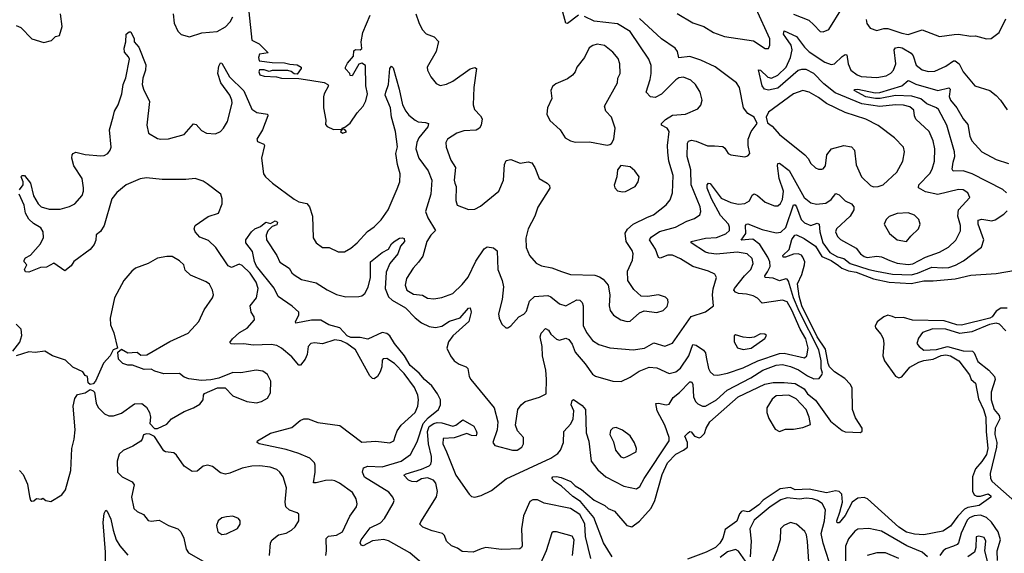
# Model space of a CAD drawing. Extents: x 1771496 to 1971148, y 471553 to 643630.
# Tile 213 of 256: x 1789757 to 1796028, y 602038 to 605437. Entities that reach past the tile are written whole.
import ezdxf

# ---------------------------------------------------------------- set-up
doc = ezdxf.new("R2010")
doc.units = 0

msp = doc.modelspace()

# ---------------------------------------------------------------- linework, layer by layer
at = {"layer": '0CON10XD'}
for points in [[(1789735, 605400), (1789765, 605386.2), (1789835, 605313.8), (1789910.7, 605290.7), (1789960, 605305), (1789985, 605330), (1790010, 605335), (1790027.7, 605392.3), (1790018, 605475)], [(1790733.8, 605473.8), (1790741.9, 605415), (1790765, 605363.8), (1790785, 605342), (1790837.7, 605327.7), (1790916.7, 605353.3), (1791015, 605362.5), (1791068.7, 605391.3), (1791097.6, 605422.4), (1791115, 605455.8)], [(1791217.1, 605487.1), (1791235.6, 605305.6), (1791283, 605283), (1791340, 605225), (1791285, 605216.7), (1791277.5, 605195), (1791282.5, 605175), (1791365, 605163.8), (1791443, 605163), (1791477, 605153), (1791525, 605150), (1791550, 605135), (1791550, 605125), (1791525, 605090), (1791505, 605092.5), (1791487, 605107), (1791465, 605112.5), (1791365, 605112.5), (1791345, 605107.5), (1791315, 605117.5), (1791285, 605117.5), (1791280, 605105), (1791287.5, 605085), (1791315, 605076.7), (1791392.5, 605072.5), (1791425, 605064.4), (1791535, 605061.2), (1791605, 605052.5), (1791696.4, 605036.4), (1791720, 605025), (1791723.3, 605015), (1791696.2, 604965), (1791692, 604945), (1791691.2, 604875), (1791706.1, 604796.1), (1791705, 604770), (1791715, 604757.5), (1791755, 604737.5), (1791810, 604740), (1791800, 604725), (1791813, 604713), (1791838.3, 604721.7), (1791828.3, 604738.3), (1791810, 604740), (1791810, 604745), (1791828.3, 604751.7), (1791861.7, 604778.3), (1791905.5, 604844.5), (1791943.8, 604885), (1791960.9, 604919.1), (1791971.4, 604965), (1791962.5, 605015), (1791958.6, 605145), (1791935, 605160), (1791915.9, 605154.1), (1791875, 605080), (1791861.7, 605081.7), (1791860, 605095), (1791833, 605123), (1791832.5, 605135), (1791845, 605160), (1791883.3, 605205), (1791885, 605237.5), (1791895, 605246), (1791925, 605243.8), (1791935, 605252.5), (1791932.5, 605295), (1791943.3, 605355), (1791989.2, 605465)], [(1792280, 605475), (1792299.2, 605419.2), (1792321.2, 605375), (1792345, 605346.7), (1792397, 605327), (1792425, 605297.5), (1792410, 605235), (1792352, 605135), (1792354, 605115), (1792375, 605073.3), (1792409.5, 605029.5), (1792435, 605016.7), (1792475, 605026), (1792515, 605045.8), (1792625, 605124.4), (1792655, 605132.9), (1792667.1, 605125), (1792650.3, 605005), (1792645.4, 604895), (1792654.6, 604864.6), (1792692.5, 604825), (1792702.9, 604805), (1792696, 604764), (1792684.6, 604745.4), (1792665, 604733.6), (1792585, 604728.2), (1792541.2, 604715), (1792482, 604675), (1792470, 604655), (1792472.5, 604625), (1792503.1, 604543.1), (1792531.5, 604495), (1792523.6, 604415), (1792527.5, 604395), (1792536.9, 604375), (1792534.3, 604285), (1792544, 604255), (1792615, 604227.5), (1792655, 604230.5), (1792691.6, 604248.4), (1792807.5, 604345), (1792837.3, 604415), (1792844.6, 604515.4), (1792855, 604540.8), (1792885, 604546.9), (1792945, 604522.2), (1792995, 604531.1), (1793018.6, 604525), (1793038.5, 604495), (1793064.4, 604425), (1793116.7, 604395), (1793130.7, 604380.7), (1793133.3, 604363.3), (1793057.2, 604242.8), (1793038.1, 604185), (1792995.6, 604105), (1792980, 604045), (1792983.1, 603985), (1793004.2, 603935), (1793046.8, 603886.8), (1793079.7, 603869.7), (1793145, 603855.5), (1793207.3, 603832.7), (1793265, 603813.5), (1793418.9, 603808.9), (1793450, 603800), (1793473.8, 603785), (1793504.3, 603745), (1793515.8, 603685), (1793511.5, 603615), (1793518.1, 603585), (1793539.2, 603555), (1793585, 603524.4), (1793625, 603514.3), (1793645, 603516), (1793705, 603570), (1793735, 603582.5), (1793815, 603571.9), (1793855, 603584), (1793879.7, 603610.3), (1793887.5, 603635), (1793884.2, 603654.2), (1793869.1, 603669.1), (1793825, 603684.4), (1793755, 603673.3), (1793715, 603675.6), (1793667.5, 603717.5), (1793630, 603775), (1793627.1, 603835), (1793658.9, 603905), (1793664.5, 603945), (1793657.6, 603967.6), (1793618.5, 604025), (1793613.6, 604076.4), (1793628.1, 604101.9), (1793663.1, 604135), (1793755, 604179.6), (1793793.1, 604195), (1793875, 604257.5), (1793899.2, 604289.2), (1793913.8, 604335), (1793919.6, 604445), (1793891.8, 604535), (1793883.8, 604593.8), (1793882.7, 604635), (1793893.5, 604725), (1793880, 604745), (1793844, 604765), (1793844.3, 604775), (1793868.9, 604801.1), (1793915, 604829.5), (1793997.5, 604835), (1794075, 604869.2), (1794095, 604893.3), (1794104.2, 604925), (1794091.4, 604975), (1794060, 605025), (1794031.7, 605051.7), (1793985, 605070), (1793955, 605065.9), (1793935.7, 605054.3), (1793845, 604962.9), (1793805, 604941.4), (1793774, 604945), (1793745.8, 604975), (1793772.5, 605055), (1793779.1, 605095), (1793779.1, 605145), (1793763.8, 605185), (1793645, 605361.5), (1793565, 605411.3), (1793415, 605427.3), (1793355, 605457.5)], [(1793315, 605465.4), (1793245, 605412.5), (1793235, 605413.8), (1793216.2, 605485)], [(1793945, 605475.7), (1794045, 605417.5), (1794115, 605392.7), (1794175, 605354.6), (1794245, 605330.4), (1794431.2, 605301.2), (1794505, 605254), (1794525, 605254), (1794534, 605275), (1794534.4, 605315), (1794447.1, 605505)], [(1794685, 605471.1), (1794783.4, 605433.4), (1794813.9, 605403.9), (1794855, 605361.4), (1794875, 605359.2), (1794910, 605375), (1794996.4, 605515)], [(1792089.1, 604975), (1792105.3, 605024.7), (1792114.7, 605125.3), (1792125, 605141.2), (1792135, 605130), (1792174.6, 604995), (1792195.3, 604895.3), (1792215.4, 604855), (1792235, 604828.9), (1792275, 604796.4), (1792295, 604787.1), (1792342.5, 604782.5), (1792361.2, 604775), (1792355.6, 604755), (1792299.1, 604685), (1792285.9, 604654.1), (1792280.9, 604615), (1792298.6, 604555), (1792357.8, 604475), (1792382.4, 604415), (1792375.2, 604325), (1792341.8, 604215), (1792355.4, 604175.4), (1792406, 604095), (1792374.5, 604065), (1792349.2, 604025), (1792325, 603931.2), (1792297.7, 603892.3), (1792263.8, 603855), (1792221.3, 603788.7), (1792212.5, 603745), (1792222.7, 603715), (1792265, 603688.8), (1792322.6, 603682.6), (1792355, 603663.1), (1792395, 603659.4), (1792445, 603668.1), (1792515, 603692.5), (1792575, 603749.6), (1792612.6, 603797.4), (1792661.9, 603898.1), (1792715, 603978.2), (1792735, 603990.6), (1792775, 603984.7), (1792797.3, 603965), (1792801.2, 603845), (1792829.6, 603775), (1792838.5, 603735), (1792829.4, 603655), (1792806.1, 603563.9), (1792810, 603535), (1792827.7, 603497.7), (1792853.6, 603473.6), (1792865, 603474), (1792885, 603487.1), (1792936, 603544), (1792967.7, 603562.3), (1792985, 603580), (1793004.6, 603645), (1793035, 603674.6), (1793119.8, 603679.8), (1793140.7, 603670.7), (1793195, 603627.3), (1793235, 603614.6), (1793305, 603651.8), (1793325, 603651.1), (1793340, 603635), (1793344.6, 603615), (1793345, 603488.8), (1793367.8, 603445), (1793404.7, 603394.7), (1793445, 603368.5), (1793515, 603346.2), (1793665, 603333.8), (1793735.3, 603344.7), (1793795, 603378.9), (1793865, 603357.8), (1793915, 603377.1), (1794033.6, 603546.4), (1794124.6, 603575.4), (1794175.8, 603614.2), (1794170, 603685), (1794173.6, 603723.6), (1794194.2, 603795), (1794185, 603816.2), (1794143.3, 603835), (1794044, 603864), (1793965, 603913.1), (1793915, 603936.7), (1793885, 603938.1), (1793835, 603918.9), (1793825, 603922.9), (1793806, 603975), (1793768.5, 604035), (1793778.7, 604051.3), (1793832.2, 604087.8), (1793934.2, 604115.8), (1794005, 604153.6), (1794055, 604170), (1794088.6, 604195), (1794094.5, 604215), (1794091.2, 604245), (1794032.5, 604385), (1794030.2, 604480.2), (1794008.1, 604565), (1794010.3, 604649.7), (1794016.2, 604663.8), (1794035, 604669.5), (1794065, 604663.6), (1794137, 604633), (1794182.7, 604632.7), (1794235, 604629.2), (1794248.3, 604618.3), (1794268.6, 604585), (1794285, 604575.6), (1794375, 604564), (1794395, 604569.2), (1794406.2, 604583.8), (1794395.7, 604635), (1794396.9, 604675), (1794414.6, 604725.4), (1794453.3, 604775), (1794433.8, 604815), (1794395, 604838.6), (1794365.6, 604875), (1794340.6, 605005), (1794322.9, 605035), (1794186, 605136), (1794095, 605179.4), (1794025, 605202.5), (1793954.6, 605194.6), (1793945.5, 605235), (1793931.4, 605255), (1793843.5, 605315), (1793703.8, 605445)], [(1795148.3, 605438.3), (1795152.1, 605412.1), (1795173.4, 605383.4), (1795215, 605368), (1795259.5, 605380.5), (1795285, 605380.8), (1795375, 605350), (1795415, 605342.9), (1795505, 605371.2), (1795615, 605330), (1795708, 605342), (1795735, 605343.8), (1795815, 605331.1), (1795845, 605334.4), (1795915, 605315.4), (1795944.1, 605315.9), (1795995.8, 605354.2), (1796037.3, 605442.7)], [(1789755, 604352.5), (1789778.8, 604385), (1789780, 604405), (1789767.5, 604435), (1789770, 604445), (1789787.5, 604445), (1789827.1, 604395), (1789846, 604315), (1789875, 604263.3), (1789894.3, 604244.3), (1789945, 604230.8), (1790015, 604229.4), (1790073.8, 604246.2), (1790109.2, 604265), (1790155, 604317.5), (1790164.3, 604344.3), (1790164.4, 604365.6), (1790154.5, 604425), (1790101.9, 604505), (1790090, 604555), (1790091.2, 604575), (1790097.5, 604585), (1790115, 604592.5), (1790175, 604578), (1790275, 604569.2), (1790295, 604570.8), (1790318, 604585), (1790334.2, 604605), (1790340.6, 604625), (1790329.4, 604735), (1790352.2, 604817.8), (1790361.4, 604855), (1790383.5, 604895), (1790407.3, 604965), (1790416.4, 605025), (1790433.2, 605066.8), (1790455.7, 605185), (1790450.4, 605200.4), (1790425, 605229.4), (1790422.4, 605255), (1790433.8, 605295), (1790435.6, 605344.4), (1790455, 605360), (1790465, 605358.8), (1790486.2, 605315), (1790486.7, 605295), (1790515, 605262.5), (1790560.1, 605150.1), (1790558.4, 605115), (1790541.9, 605065), (1790537.1, 605025), (1790544.8, 604994.8), (1790583.8, 604915), (1790566.5, 604765), (1790577.5, 604715), (1790635, 604680.8), (1790655.8, 604675.8), (1790705, 604678.9), (1790803.8, 604705), (1790865, 604774.3), (1790880.2, 604770.2), (1790915, 604730.8), (1790947.5, 604715), (1791005, 604710), (1791035, 604724.3), (1791055.6, 604745), (1791080.9, 604789.1), (1791110.4, 604905), (1791108.5, 604925), (1791094.7, 604955), (1791038.8, 605035), (1791019.3, 605095), (1791025, 605140), (1791035, 605162.5), (1791045, 605160), (1791093.3, 605073.3), (1791185, 604982.9), (1791236.3, 604866.3), (1791266.6, 604846.6), (1791336.2, 604835), (1791338, 604825), (1791302.5, 604735), (1791266.7, 604675), (1791271.7, 604661.7), (1791312.5, 604645), (1791316.1, 604636.1), (1791297.1, 604555), (1791310.8, 604455), (1791322, 604435), (1791368, 604395), (1791505, 604293.8), (1791535, 604277.5), (1791585, 604265.7), (1791602.2, 604245), (1791622.2, 604185), (1791627, 604047), (1791644.2, 604015), (1791685, 603985.7), (1791727.5, 603985), (1791785, 603958), (1791825, 603957.5), (1791865, 603980.8), (1791905.8, 604015), (1791972.3, 604087.7), (1792015, 604117.8), (1792058.9, 604161.1), (1792104.6, 604225), (1792161.5, 604358.5), (1792178.2, 604405), (1792181.2, 604455), (1792162.3, 604515), (1792153.2, 604585), (1792163.6, 604626.4), (1792150.8, 604725), (1792124.1, 604815), (1792118, 604875), (1792084.3, 604955), (1792089.1, 604975)], [(1794636.1, 605323.9), (1794620.8, 605345), (1794624.6, 605365.4), (1794705, 605328.7), (1794755, 605262.3), (1794785, 605233), (1794885, 605166.2), (1794925, 605152.2), (1794945.6, 605155), (1794995, 605201.5), (1795015, 605215.8), (1795023.8, 605213.8), (1795034.2, 605155), (1795050.8, 605115), (1795091.5, 605085), (1795115, 605075.9), (1795215, 605068.7), (1795275, 605079.2), (1795304.7, 605095.3), (1795322.1, 605115), (1795336.9, 605155), (1795326.2, 605245), (1795335, 605258.1), (1795355, 605261.9), (1795377.6, 605257.6), (1795435, 605224.5), (1795446.8, 605206.8), (1795466.9, 605146.9), (1795505, 605117.9), (1795545, 605107.5), (1795585, 605109.6), (1795655, 605139.7), (1795705, 605173.8), (1795715, 605173.8), (1795739.6, 605155), (1795764.7, 605104.7), (1795840, 605015), (1795935, 604986), (1795975, 604954), (1796004.3, 604924.3), (1796045, 604863.3)], [(1792365, 601935.6), (1792240.9, 602040.9), (1792105, 602118.7), (1792075.3, 602125.3), (1792005, 602118.2), (1791945, 602085.7), (1791930.9, 602090.9), (1791924.4, 602105), (1791931.1, 602125), (1791989, 602201), (1792055, 602232.5), (1792080.2, 602259.8), (1792135.8, 602355), (1792142, 602375), (1792134.2, 602395), (1792107.3, 602427.3), (1791953.9, 602523.9), (1791940.7, 602555), (1791947, 602583), (1791975, 602592.9), (1792065, 602589.8), (1792185.6, 602625), (1792245, 602667.5), (1792288.6, 602748.6), (1792325.7, 602865), (1792358.2, 602901.8), (1792424.6, 602955), (1792437.7, 602985), (1792436.5, 603015), (1792418.6, 603055), (1792382.4, 603105), (1792334.5, 603144.5), (1792301.1, 603185), (1792244.7, 603234.7), (1792208.5, 603295), (1792144.4, 603375), (1792115, 603422.5), (1792095, 603438.1), (1792065, 603444.2), (1791975, 603401.4), (1791925, 603412.1), (1791865, 603413.2), (1791843.7, 603423.7), (1791795, 603473.5), (1791725, 603494.3), (1791675, 603523), (1791615, 603523.4), (1791515, 603503.8), (1791514.4, 603515), (1791535.4, 603555), (1791535.5, 603575), (1791493.3, 603613.3), (1791403.5, 603673.5), (1791377.4, 603727.4), (1791265, 603867.2), (1791252.6, 603897.4), (1791240.5, 603960.5), (1791196.7, 604015), (1791198.1, 604035), (1791232.9, 604085), (1791255, 604105.4), (1791290.7, 604119.3), (1791325, 604147.5), (1791355, 604138.8), (1791385, 604156), (1791398.3, 604148.3), (1791395, 604130.5), (1791365, 604120), (1791337.8, 604092.2), (1791326, 604065), (1791328.8, 604035), (1791394.2, 603935), (1791413.2, 603893.2), (1791474.2, 603854.2), (1791490, 603825), (1791505, 603810.8), (1791552.6, 603782.6), (1791645, 603761.5), (1791716, 603716), (1791775, 603686.8), (1791835, 603671), (1791916.4, 603673.6), (1791935, 603678.1), (1791955, 603692.9), (1791976.9, 603733.1), (1791990.5, 603795), (1791991.1, 603895), (1792065, 603953.3), (1792105.3, 603974.7), (1792125, 604010), (1792142.5, 604025), (1792175, 604046.4), (1792195, 604048.5), (1792205, 604044), (1792206.8, 604025), (1792183.1, 603995), (1792164.8, 603945), (1792113.6, 603885), (1792091.1, 603828.9), (1792084.4, 603725), (1792105, 603672.7), (1792129.9, 603649.9), (1792215, 603601.2), (1792275, 603537.9), (1792315, 603505.4), (1792365, 603483.6), (1792405, 603476.6), (1792445.6, 603485), (1792495, 603516.2), (1792561.8, 603538.2), (1792615, 603598.6), (1792625, 603601.2), (1792633.1, 603575), (1792616.4, 603513.6), (1792515, 603422.7), (1792487.6, 603385), (1792477.5, 603345), (1792500.8, 603295), (1792524.5, 603265), (1792555, 603242.9), (1792601.2, 603225), (1792612, 603215), (1792618.8, 603165), (1792630.4, 603145), (1792778.9, 602965), (1792801.4, 602875), (1792797.5, 602825), (1792771.2, 602745), (1792783.3, 602725), (1792895, 602694.3), (1792925, 602695.8), (1792955.6, 602714.4), (1792965.8, 602735.8), (1792965.7, 602775), (1792927.5, 602817.5), (1792914.1, 602854.1), (1792930, 602955), (1792950.6, 602985), (1792975.4, 603004.6), (1793067.4, 603032.6), (1793110, 603055), (1793112, 603148), (1793107.8, 603205), (1793086.2, 603295), (1793085.4, 603355), (1793072.4, 603417.6), (1793079.1, 603440.9), (1793105, 603470), (1793125, 603459.2), (1793140, 603435), (1793175, 603402.9), (1793195.9, 603395.9), (1793235, 603408.6), (1793255, 603399.4), (1793275, 603370), (1793295, 603318.5), (1793358.9, 603245), (1793405, 603178.6), (1793425, 603165.7), (1793535, 603135.6), (1793587.6, 603132.4), (1793645, 603159.5), (1793701.7, 603198.3), (1793765, 603224.6), (1793815, 603218.8), (1793893.8, 603183.8), (1793935, 603194.5), (1793965, 603216.9), (1794018.1, 603295), (1794045, 603367.9), (1794065, 603363.8), (1794112.5, 603332.5), (1794123.9, 603315), (1794128.1, 603288.1), (1794142.7, 603215), (1794153.3, 603195), (1794175, 603175.6), (1794203, 603173), (1794265, 603186), (1794365, 603219.1), (1794458.2, 603265), (1794595, 603310.6), (1794625, 603313.3), (1794755, 603283.8), (1794769.6, 603295), (1794778.5, 603345), (1794763, 603405), (1794727.7, 603465), (1794675, 603586.7), (1794645, 603639.3), (1794615, 603651.2), (1794485, 603631.5), (1794455, 603664.3), (1794428.3, 603678.3), (1794385, 603689.6), (1794335, 603692.7), (1794315, 603701.1), (1794305.4, 603715), (1794308.7, 603725), (1794373.4, 603805), (1794413.8, 603845), (1794429.2, 603885), (1794421.8, 603915), (1794389.4, 603945), (1794327, 603957), (1794195, 603943.8), (1794145, 603949.6), (1794125, 603956.3), (1794034.2, 604015), (1794033.3, 604025), (1794125, 604046.1), (1794195, 604048.6), (1794255, 604072), (1794276.6, 604095), (1794278.4, 604115), (1794271.8, 604135), (1794219.8, 604189.8), (1794162.4, 604295), (1794135.6, 604364.4), (1794135.6, 604384.4), (1794143.6, 604396.4), (1794155, 604392.9), (1794225, 604299.7), (1794285, 604271.9), (1794335, 604261.3), (1794375, 604266.7), (1794405, 604284), (1794420.8, 604319.2), (1794435, 604326.9), (1794455, 604317.8), (1794504.1, 604274.1), (1794565, 604251.4), (1794585, 604250.8), (1794603, 604267), (1794615, 604292), (1794620.4, 604345), (1794594.4, 604425), (1794582.7, 604505), (1794585, 604520), (1794595, 604523.6), (1794656.6, 604476.6), (1794753.3, 604305), (1794795, 604269.6), (1794831.6, 604261.6), (1794891.7, 604268.3), (1794925, 604290.9), (1794955, 604328.9), (1794975, 604321.5), (1795015, 604283.2), (1795054.1, 604264.1), (1795069.4, 604245), (1795070, 604225), (1795045.5, 604185), (1794959.1, 604105), (1794953.5, 604085), (1794965.6, 604055), (1794985, 604036.5), (1795085, 603981.5), (1795110.9, 603945), (1795135, 603928.2), (1795155, 603922.6), (1795215, 603930.6), (1795245, 603926.9), (1795297.8, 603902.2), (1795345, 603885.2), (1795415, 603877.4), (1795445, 603882.7), (1795525, 603924.8), (1795614.8, 603955.2), (1795671.5, 603988.5), (1795718, 604032), (1795747.6, 604092.4), (1795748.9, 604125), (1795731.9, 604185), (1795736.5, 604225), (1795807.1, 604305), (1795794.2, 604335), (1795765, 604353.3), (1795735, 604354.5), (1795605, 604323.3), (1795525, 604339.5), (1795480, 604365), (1795483.1, 604385), (1795552.7, 604457.3), (1795569.1, 604485), (1795582.7, 604535), (1795584.5, 604615), (1795575.4, 604665), (1795548.8, 604725), (1795465, 604802.9), (1795454.7, 604824.7), (1795450.3, 604859.7), (1795425, 604880.8), (1795385, 604891.3), (1795335, 604893.5), (1795235, 604883.8), (1795121.2, 604901.2), (1794950.3, 604970.3), (1794879.2, 605029.2), (1794815, 605094.8), (1794765, 605120.2), (1794735, 605120), (1794715, 605112.2), (1794585, 605000.5), (1794525, 604987.1), (1794500, 604995), (1794485.3, 605015), (1794461.9, 605118.1), (1794475, 605114.2), (1794520.8, 605070.8), (1794545, 605064.3), (1794585, 605082.6), (1794639.3, 605135), (1794665.2, 605195), (1794676.7, 605245), (1794669.4, 605275), (1794636.1, 605323.9)], [(1793498.3, 604638.3), (1793515, 604642.5), (1793525, 604647.5), (1793541.2, 604675), (1793550, 604745), (1793526, 604815), (1793490, 604855), (1793482, 604885), (1793563.3, 605035), (1793566.6, 605063.4), (1793580.6, 605095), (1793578.9, 605155), (1793568.5, 605188.5), (1793535, 605230), (1793481.5, 605271.5), (1793435, 605281.2), (1793406.9, 605273.1), (1793383, 605257), (1793354.4, 605195.6), (1793305.6, 605134.4), (1793294.3, 605105), (1793277.2, 605082.8), (1793245, 605059.2), (1793171.7, 605028.3), (1793149.3, 605010.7), (1793140, 604985), (1793146.2, 604935), (1793118.8, 604875), (1793113.3, 604835), (1793133.8, 604795), (1793198.8, 604735), (1793230, 604685), (1793264.4, 604664.4), (1793295, 604655.8), (1793385, 604659.2), (1793498.3, 604638.3)], [(1796042.1, 604335), (1796019.1, 604355), (1795821.8, 604455), (1795765, 604474), (1795702.4, 604472.4), (1795695.4, 604485.4), (1795701.2, 604528.8), (1795711.7, 604565), (1795710, 604595), (1795661.6, 604765), (1795607.6, 604865), (1795596.6, 604875), (1795535, 604901.1), (1795495, 604933.3), (1795438.9, 604948.9), (1795335, 604953), (1795236.2, 604935), (1795206.7, 604935), (1795145, 604944.4), (1795070.8, 604985), (1795075, 604991.2), (1795095.6, 604994.4), (1795205, 604971.5), (1795235, 604972.1), (1795375, 605016.3), (1795415, 605048.5), (1795421.8, 605048.2), (1795465, 605027), (1795605, 604984.8), (1795675, 605003.1), (1795683.3, 604993.3), (1795677.3, 604947.3), (1795685, 604923.2), (1795725.5, 604875.5), (1795765, 604806.2), (1795795, 604769.5), (1795807.9, 604695), (1795820.8, 604665), (1795885, 604595.9), (1795975, 604545.3), (1796055, 604520)], [(1795195, 604372.5), (1795225, 604373.6), (1795255, 604384.4), (1795343.1, 604465), (1795381.5, 604535), (1795392.2, 604595), (1795384.5, 604624.5), (1795327.5, 604685), (1795225, 604763.1), (1795145, 604803.3), (1795015, 604846.5), (1794895, 604903.5), (1794845, 604941.8), (1794785, 604974.5), (1794745, 604986.5), (1794685, 604964.5), (1794525, 604848), (1794510, 604815), (1794520, 604780), (1794548.3, 604758.3), (1794596, 604705), (1794756.9, 604576.9), (1794780.7, 604550.7), (1794793.6, 604523.6), (1794825, 604494.2), (1794845, 604484.2), (1794865, 604483.8), (1794875, 604486.2), (1794889.2, 604505), (1794897.5, 604575), (1794926.2, 604615), (1795005, 604636.4), (1795055, 604627.5), (1795073.8, 604605), (1795085, 604512.5), (1795117.1, 604435), (1795175, 604380.6), (1795195, 604372.5)], [(1793595, 604340), (1793615, 604342), (1793676, 604375), (1793696, 604405), (1793701.2, 604435), (1793675, 604473.3), (1793645, 604500), (1793585, 604507.5), (1793565, 604480), (1793560, 604435), (1793543.6, 604383.6), (1793547.5, 604365), (1793565, 604347.5), (1793595, 604340)], [(1791707.8, 602025), (1791711.9, 602055), (1791707.9, 602132.1), (1791723.4, 602146.6), (1791775, 602153.5), (1791811.9, 602175), (1791858.6, 602275), (1791901.4, 602335), (1791905.6, 602354.4), (1791899.5, 602385), (1791875.6, 602425), (1791792.9, 602485), (1791765, 602500.5), (1791745, 602503.8), (1791705, 602503.1), (1791645, 602486.4), (1791627.5, 602487.5), (1791639.7, 602555), (1791639.4, 602599.4), (1791634.3, 602615), (1791605, 602644.3), (1791535, 602674.5), (1791455, 602699.6), (1791282.5, 602735), (1791270, 602745), (1791272.5, 602755), (1791355, 602804.2), (1791491.2, 602838.8), (1791543.3, 602885), (1791565.8, 602894.2), (1791595, 602894.2), (1791655, 602871.9), (1791795, 602852), (1791935, 602745.6), (1792025, 602752.5), (1792115, 602742.9), (1792139.2, 602755), (1792151.1, 602788.9), (1792161.1, 602818.9), (1792186.5, 602855), (1792275.4, 602935), (1792292.5, 602975), (1792297.7, 603015), (1792293.2, 603045), (1792270.4, 603095), (1792205, 603183.8), (1792145, 603246.2), (1792095, 603278.1), (1792072.2, 603277.8), (1792065, 603267.5), (1792062.9, 603225), (1792052.9, 603195), (1792036, 603164), (1792015, 603148.6), (1792005, 603150.8), (1791988, 603168), (1791895.2, 603335.2), (1791840.7, 603375), (1791805, 603391.2), (1791765, 603397.6), (1791685, 603372.4), (1791635, 603378.9), (1791612, 603375), (1791594.4, 603355), (1791587.3, 603305), (1791575, 603274.2), (1791545, 603237.5), (1791535, 603237.5), (1791490.3, 603290.3), (1791425.2, 603345.2), (1791395, 603361.1), (1791357.9, 603367.9), (1791245, 603364.6), (1791185, 603372.9), (1791125, 603370), (1791103, 603373), (1791095, 603380), (1791112, 603405), (1791157.5, 603445), (1791205, 603473.1), (1791252, 603525), (1791250, 603545), (1791231.9, 603575), (1791225.6, 603615), (1791265.6, 603665), (1791276.2, 603725), (1791262.5, 603765), (1791225, 603822.9), (1791175, 603871.1), (1791155, 603880.5), (1791105, 603859.4), (1791085, 603868.5), (1791006.5, 603985), (1790959.5, 604029.5), (1790905, 604051.4), (1790875.7, 604085), (1790869.2, 604105), (1790873.8, 604125), (1790957.3, 604182.7), (1791022.5, 604205), (1791046.1, 604263.9), (1791047.5, 604295), (1791037.5, 604325), (1790950.6, 604390.6), (1790925, 604408.2), (1790874.6, 604424.6), (1790815, 604418.2), (1790665, 604418.2), (1790565, 604430), (1790525, 604423.5), (1790435, 604384.5), (1790375, 604335.5), (1790343.3, 604295), (1790295.6, 604125), (1790271.4, 604088.6), (1790243.2, 604066.8), (1790243, 604033), (1790231.2, 604005), (1790205, 603974.2), (1790102.3, 603897.7), (1790085, 603870), (1790045, 603836.7), (1789975, 603886), (1789928.3, 603861.7), (1789890.7, 603859.3), (1789815, 603828), (1789795, 603831.2), (1789788.8, 603845), (1789803.3, 603875), (1789786.2, 603895), (1789785.8, 603905), (1789795, 603919.2), (1789825, 603936.2), (1789889.8, 604010.2), (1789909.7, 604050.3), (1789906.6, 604086.6), (1789890.9, 604110.9), (1789845, 604138.6), (1789815, 604165.5), (1789793.3, 604205), (1789785.4, 604255.4), (1789754.4, 604325)], [(1793395, 602006.2), (1793359.7, 602145), (1793356.6, 602226.6), (1793325, 602284.7), (1793265, 602324.8), (1793097.8, 602357.8), (1793055, 602378.9), (1793025, 602379.6), (1793005, 602368.6), (1792965, 602278), (1792953.9, 602195), (1792956.1, 602085), (1792953.1, 602075), (1792942.1, 602067.9), (1792825, 602062.4), (1792725, 602074.4), (1792695, 602067.6), (1792645.2, 602044.8), (1792575, 602049.3), (1792545, 602071.8), (1792506.4, 602086.4), (1792475.8, 602115.8), (1792462, 602152), (1792450.6, 602165), (1792385, 602181.1), (1792325, 602204.3), (1792306.2, 602225), (1792312.1, 602237.9), (1792410.9, 602399.1), (1792417.4, 602432.6), (1792408, 602485), (1792392.7, 602505), (1792355, 602519.8), (1792315, 602512.3), (1792285, 602494), (1792255, 602496), (1792234.3, 602505), (1792204, 602535), (1792217.5, 602545), (1792315, 602574.7), (1792363.8, 602596.2), (1792375, 602607.1), (1792380.6, 602625), (1792379.1, 602655), (1792361.6, 602735), (1792354.5, 602815), (1792364.6, 602845), (1792394.7, 602865), (1792415, 602871), (1792445, 602868.4), (1792515, 602848.5), (1792534.6, 602855.4), (1792578.8, 602888.8), (1792648.8, 602848.8), (1792665, 602818.8), (1792668.9, 602805), (1792664.2, 602785.8), (1792635, 602788.9), (1792605, 602801.2), (1792525, 602773.4), (1792455, 602769.2), (1792452.3, 602735), (1792474.7, 602685), (1792535, 602535.5), (1792618.9, 602415), (1792635, 602400.5), (1792655, 602395.5), (1792695, 602406.8), (1792762.3, 602437.7), (1792855, 602512.6), (1793139.2, 602645), (1793185, 602674.4), (1793201.5, 602695), (1793220.4, 602745), (1793222.5, 602815), (1793266.2, 602863.8), (1793281.8, 602895), (1793286.2, 602945), (1793268.8, 602985), (1793275, 603012), (1793283.1, 603016.9), (1793339.8, 602979.8), (1793361.1, 602955), (1793365.3, 602805), (1793382.7, 602752.7), (1793396.2, 602625), (1793439.1, 602569.1), (1793490, 602525), (1793605, 602465.4), (1793685, 602448.6), (1793705.9, 602464.1), (1793733.2, 602515), (1793893.2, 602755), (1793893.1, 602775), (1793864.7, 602855), (1793816.1, 602945), (1793808.6, 602991.4), (1793824.4, 602995.6), (1793875, 602984.5), (1793892.2, 602987.8), (1793918.5, 603031.5), (1793958.2, 603061.8), (1794025, 603130), (1794035, 603129.4), (1794043.1, 603115), (1794048.9, 603035), (1794060, 603005), (1794075, 602990), (1794105, 602976.2), (1794125, 602976.2), (1794194, 603016), (1794262.1, 603077.9), (1794412.3, 603155), (1794488.7, 603205), (1794575, 603236.8), (1794615, 603241.6), (1794665, 603228.2), (1794717.1, 603207.1), (1794775, 603169), (1794815, 603150.5), (1794848, 603152), (1794865.6, 603175), (1794869.4, 603185), (1794861.6, 603215), (1794861.4, 603265), (1794845.5, 603335), (1794721.3, 603581.3), (1794685.4, 603665.4), (1794652.2, 603772.2), (1794645, 603784.5), (1794636.6, 603786.6), (1794595, 603774.3), (1794555, 603791.1), (1794504.4, 603794.4), (1794502.1, 603805), (1794519.9, 603830.1), (1794536.6, 603865), (1794534.3, 603895), (1794522.2, 603925), (1794469.8, 604005), (1794425, 604039.1), (1794352.3, 604032.3), (1794381.1, 604075), (1794378.5, 604125), (1794385, 604134.4), (1794395, 604136.1), (1794485, 604100), (1794575, 604079.8), (1794605, 604083.4), (1794636.3, 604113.7), (1794685, 604258.2), (1794695, 604258.1), (1794705, 604244.6), (1794733.9, 604163.9), (1794755, 604142.9), (1794795, 604125.9), (1794835, 604141.4), (1794848.4, 604135), (1794852.3, 604085), (1794871.6, 604015), (1794917.4, 603955), (1794965, 603926.2), (1795005, 603915.2), (1795046.2, 603885), (1795165, 603844.9), (1795214.5, 603835.5), (1795315, 603816.7), (1795435, 603812.8), (1795475, 603821.8), (1795565, 603861.1), (1795635, 603855.6), (1795675, 603859.6), (1795716.2, 603873.8), (1795768.3, 603901.7), (1795882.7, 603987.3), (1795896.2, 604035), (1795861.8, 604135), (1795860.7, 604159.3), (1795885, 604166.7), (1795947.5, 604155), (1795968.3, 604161.7), (1796025, 604199.2), (1796045, 604220)], [(1795405, 604024.2), (1795431.7, 604058.3), (1795481.2, 604105), (1795491.2, 604135), (1795483.8, 604165), (1795455, 604192), (1795415, 604207.1), (1795345, 604202.5), (1795295, 604183.8), (1795275, 604163.3), (1795261.4, 604135), (1795295.9, 604075.9), (1795345.7, 604035.7), (1795405, 604024.2)], [(1793530, 602015), (1793476, 602105), (1793413.8, 602266.2), (1793328.9, 602368.9), (1793280.2, 602400.2), (1793208, 602465), (1793164, 602495), (1793146.2, 602515), (1793152.5, 602525), (1793175, 602527.9), (1793205, 602521.5), (1793266.6, 602496.6), (1793295, 602468.1), (1793335, 602445.6), (1793415, 602377.1), (1793483.6, 602343.6), (1793505, 602323.3), (1793545, 602306.2), (1793624, 602215), (1793655, 602206.9), (1793705, 602243.1), (1793777.8, 602325), (1793801, 602375), (1793848.9, 602541.1), (1793883.1, 602615), (1793935, 602670), (1793985.5, 602695), (1794010.4, 602715), (1794010.6, 602745), (1793992.3, 602785), (1794014.3, 602805), (1794025, 602814.2), (1794032.5, 602812.5), (1794055.4, 602785.4), (1794084.5, 602774.5), (1794095, 602777.8), (1794118.4, 602801.6), (1794128.2, 602835), (1794152.9, 602875), (1794333.5, 603035), (1794503.3, 603115), (1794555, 603125.6), (1794625, 603126), (1794695, 603119.2), (1794752, 603085), (1794775, 603053.3), (1794825, 603014.2), (1794920.4, 602880.4), (1794995, 602820.7), (1795015, 602812.5), (1795111.7, 602808.3), (1795123.3, 602816.7), (1795123.1, 602835), (1795080.6, 602900.6), (1795060.7, 602955), (1795058.6, 603091.4), (1795046.4, 603116.4), (1795012.1, 603152.1), (1794946, 603195), (1794915, 603225.2), (1794905, 603246.5), (1794889.2, 603339.2), (1794835, 603417.8), (1794739.1, 603615), (1794720.2, 603675), (1794710.7, 603755), (1794737.5, 603815), (1794755.3, 603875.3), (1794756.2, 603895), (1794743.8, 603923.8), (1794735, 603936.1), (1794715, 603945.9), (1794685, 603943.8), (1794635, 603923.5), (1794620, 603925), (1794617.5, 603935), (1794657.6, 603972.4), (1794675, 604036.4), (1794693.9, 604065), (1794705, 604066.3), (1794752.8, 604042.8), (1794825, 603995.2), (1794865, 603929.1), (1794925, 603902.7), (1794970.7, 603870.7), (1794993.7, 603853.7), (1795035, 603836.3), (1795085, 603829.2), (1795195, 603785.6), (1795295, 603764.2), (1795435, 603757.7), (1795515, 603774.4), (1795575, 603773.2), (1795713.5, 603786.5), (1795815, 603809.3), (1795975, 603820.8), (1796098.5, 603841.5)], [(1789755.9, 602565.9), (1789780.3, 602540.3), (1789807.9, 602477.9), (1789820.7, 602399.3), (1789826.4, 602376.4), (1789835, 602370), (1789848.3, 602371.7), (1789865, 602387.5), (1789895, 602382.5), (1789905, 602390), (1789924.2, 602374.2), (1789955, 602368.8), (1790025, 602410.8), (1790048.4, 602441.6), (1790083.1, 602565), (1790090, 602705), (1790104.5, 602765.5), (1790110.5, 602825), (1790098.1, 602975), (1790107.5, 603025), (1790125, 603049.2), (1790175, 603060), (1790205, 603082.5), (1790225, 603073.3), (1790233.3, 603065), (1790243.3, 602995), (1790256.1, 602966.1), (1790296.7, 602926.7), (1790325, 602914.6), (1790355, 602914.6), (1790405, 602930.4), (1790489.4, 602990.6), (1790535, 602992.5), (1790565, 602970), (1790584.2, 602934.2), (1790590.8, 602905), (1790586.7, 602865), (1790615, 602832.5), (1790635, 602833.3), (1790695, 602860), (1790725, 602893.8), (1790805, 602940.8), (1790865, 602964), (1790905, 602988), (1790926.2, 603015), (1790926.7, 603045), (1790934, 603056), (1791017, 603093), (1791065, 603091.2), (1791115, 603042), (1791204.5, 603004.5), (1791265, 602996), (1791297.5, 603005), (1791335, 603026.7), (1791355, 603060), (1791355.8, 603135), (1791335, 603176.7), (1791305, 603198.8), (1791263.8, 603203.8), (1791165, 603188.6), (1791115, 603190), (1791026.2, 603153.8), (1790975, 603143.3), (1790915, 603138.8), (1790835, 603150), (1790805, 603160.6), (1790775, 603183.1), (1790675, 603181.9), (1790617.9, 603197.9), (1790595, 603211.9), (1790550, 603210), (1790475, 603236.2), (1790445, 603237.5), (1790415, 603248), (1790386.7, 603275), (1790381.7, 603318.3), (1790405, 603337.5), (1790445, 603315.8), (1790473.3, 603316.7), (1790505, 603320), (1790529.2, 603299.2), (1790567.4, 603302.6), (1790712.8, 603387.2), (1790829.4, 603440.6), (1790898, 603515), (1790931.3, 603588.7), (1790985.8, 603665), (1790990.8, 603685), (1790986.1, 603713.9), (1790965, 603752), (1790945, 603767.1), (1790845, 603809.4), (1790811.1, 603841.1), (1790802, 603875), (1790775, 603900.6), (1790727.9, 603927.9), (1790695, 603928.6), (1790635, 603918), (1790575.6, 603884.4), (1790495, 603854), (1790470.8, 603835), (1790420, 603775), (1790361.5, 603665), (1790332.9, 603535), (1790336.1, 603493.9), (1790357.5, 603442.5), (1790380, 603345), (1790352.5, 603335), (1790332.5, 603295), (1790291.7, 603248.3), (1790240, 603135), (1790225, 603117.5), (1790205, 603112.5), (1790192.5, 603125), (1790190, 603165), (1790175, 603170), (1790160, 603195), (1790095, 603223.3), (1790048.3, 603268.3), (1789966.7, 603295), (1789917.5, 603325), (1789855, 603317.5), (1789815, 603321.9), (1789735, 603296)], [(1796045, 603600), (1796005, 603599.2), (1795975, 603581.4), (1795949.5, 603545), (1795935, 603536.9), (1795755, 603490.5), (1795725, 603493.1), (1795645, 603519.5), (1795443.9, 603523.9), (1795385, 603539.7), (1795335, 603538.8), (1795315, 603546.5), (1795285.7, 603554.3), (1795260, 603545), (1795217.2, 603512.8), (1795205.5, 603485), (1795206.4, 603475), (1795241.5, 603435), (1795255, 603406.7), (1795259.3, 603375), (1795254, 603295), (1795264, 603265), (1795335, 603165.7), (1795355, 603155.7), (1795375, 603161.4), (1795425, 603223.5), (1795482.5, 603255), (1795515, 603267), (1795575, 603275.7), (1795625, 603297.9), (1795655, 603302.4), (1795684.5, 603295), (1795738.6, 603265), (1795805.7, 603175), (1795817.2, 603145), (1795845, 603121.8), (1795862.5, 603022.5), (1795895, 602954.5), (1795909.7, 602905), (1795911, 602815), (1795923.4, 602705), (1795915, 602667.7), (1795885, 602622.9), (1795843.6, 602576.4), (1795825.2, 602525), (1795824.8, 602434.8), (1795835, 602411.8), (1795852.1, 602402.1), (1795875, 602401.4), (1795925, 602416.1), (1795942.5, 602405), (1795942, 602395), (1795867.4, 602342.6), (1795795, 602329.1), (1795775, 602318.5), (1795731.2, 602275), (1795685, 602211.5), (1795635, 602179.6), (1795515, 602155.5), (1795455, 602160.5), (1795405, 602173.7), (1795355, 602205.4), (1795155.4, 602385.4), (1795135, 602393.5), (1795095, 602389.2), (1795058.2, 602365), (1795015, 602280), (1794975, 602232), (1794962.3, 602232.3), (1794960.8, 602245), (1794979.3, 602300.7), (1794997.2, 602365), (1794991.8, 602415), (1794975, 602432), (1794953.2, 602436.8), (1794895, 602423.8), (1794785, 602447.3), (1794695, 602442), (1794665, 602458.3), (1794601, 602449), (1794492.8, 602377.2), (1794465, 602347.5), (1794405, 602303.9), (1794391.6, 602301.6), (1794365, 602309.2), (1794354, 602305), (1794341.2, 602288.8), (1794325, 602243.8), (1794249.3, 602190.7), (1794236, 602135), (1794215, 602102.5), (1794187.5, 602075), (1794128.8, 602045), (1794009.9, 602000.1)], [(1789712.9, 603325), (1789757.4, 603382.6), (1789770.5, 603425), (1789767.5, 603465), (1789735, 603497.5)], [(1796036.2, 603455), (1795996.8, 603496.8), (1795975, 603503.4), (1795933.6, 603495), (1795820.4, 603449.6), (1795745, 603438.8), (1795655, 603465.8), (1795572.5, 603467.5), (1795505.6, 603445), (1795480.9, 603409.1), (1795470.8, 603375), (1795485.6, 603355), (1795515, 603332.9), (1795595, 603335.8), (1795665, 603355.2), (1795765, 603327.3), (1795825, 603325.9), (1795835.9, 603315), (1795859.1, 603259.1), (1795928.6, 603205), (1795964.1, 603164.1), (1795968.8, 603145), (1795943.4, 603065), (1795942.9, 603015), (1795963.5, 602955), (1795995.8, 602915), (1795999.8, 602895), (1795969.1, 602835), (1795967.8, 602795), (1795980.1, 602745), (1795978.8, 602715), (1795936.8, 602546.7), (1795938.6, 602515), (1795950.6, 602495), (1796095, 602367.7)], [(1794365, 603335.6), (1794415, 603344.4), (1794503, 603407), (1794512.5, 603425), (1794502.5, 603435), (1794475, 603436.2), (1794434.1, 603415.9), (1794405, 603410), (1794365, 603414), (1794315, 603430), (1794306.4, 603423.6), (1794307.5, 603385), (1794327.6, 603347.6), (1794365, 603335.6)], [(1794595, 602814.5), (1794635, 602830), (1794685, 602828.2), (1794745, 602839.1), (1794792.3, 602857.7), (1794784.5, 602905), (1794765.7, 602955), (1794701.1, 603021.1), (1794655.7, 603045.7), (1794575, 603041.2), (1794550, 603020), (1794515.4, 602965), (1794515.3, 602935), (1794527.9, 602897.9), (1794568.7, 602828.7), (1794595, 602814.5)], [(1793605, 602646), (1793625, 602654), (1793683.8, 602685), (1793686, 602705), (1793672.7, 602742.7), (1793645, 602786.2), (1793595, 602823.3), (1793555, 602838.8), (1793535, 602836.2), (1793520, 602820), (1793516, 602795), (1793538.9, 602748.9), (1793551.9, 602695), (1793585, 602652.5), (1793605, 602646)], [(1791348.6, 602025), (1791354.4, 602105), (1791365.8, 602125), (1791405, 602156.7), (1791455, 602166.9), (1791488.8, 602185), (1791512.4, 602207.6), (1791534.3, 602245), (1791535, 602286.7), (1791525, 602296), (1791475, 602312.5), (1791451.9, 602335), (1791447.3, 602365), (1791456.4, 602455), (1791434.5, 602525), (1791414.5, 602555), (1791395, 602571.2), (1791352.8, 602587.2), (1791286, 602596), (1791235, 602593.8), (1791175, 602579.6), (1791095, 602548.1), (1791067, 602543), (1791035, 602550), (1790985, 602591.2), (1790955, 602599.2), (1790925.6, 602594.4), (1790887.7, 602562.3), (1790855, 602560), (1790805, 602594), (1790755, 602663.8), (1790738.1, 602678.1), (1790685, 602683.8), (1790675, 602690), (1790615, 602782.5), (1790586.4, 602796.4), (1790565, 602799.4), (1790545, 602793.8), (1790538, 602765), (1790527.8, 602752.2), (1790478.3, 602721.7), (1790415.9, 602694.1), (1790391.2, 602668.8), (1790377.5, 602625), (1790380, 602555), (1790409.2, 602525), (1790473.6, 602493.6), (1790485.7, 602475), (1790468.9, 602395), (1790484, 602324), (1790504.6, 602304.6), (1790545.6, 602285.6), (1790575, 602248), (1790595, 602242.9), (1790645, 602248.8), (1790705.8, 602215.8), (1790765, 602194.2), (1790784.2, 602175), (1790802.2, 602135), (1790818.1, 602065), (1790832.2, 602042.2), (1790925, 601988.1)], [(1794911.8, 601985), (1794872.9, 602102.9), (1794862.2, 602165), (1794881.9, 602245), (1794889.7, 602315), (1794867.9, 602355), (1794837.1, 602375), (1794805, 602386.2), (1794765, 602389.5), (1794723.7, 602383.7), (1794645, 602390.7), (1794605, 602379.8), (1794535.4, 602335), (1794435, 602250.3), (1794405.9, 602195), (1794414.7, 602114.7), (1794408.8, 602015)], [(1790302.7, 601955), (1790304.7, 602045.3), (1790289.2, 602235), (1790295, 602292.5), (1790305, 602312.5), (1790315, 602307.5), (1790338.6, 602255), (1790351.5, 602185), (1790372.2, 602125), (1790395.6, 602085), (1790445.6, 602025.6)], [(1791045, 602158.5), (1791075, 602161.4), (1791145, 602196.7), (1791161.2, 602225), (1791161.2, 602245), (1791150.5, 602260.5), (1791115, 602274), (1791075, 602270.8), (1791045, 602264.2), (1791022, 602245), (1791011.4, 602215), (1791018.6, 602175), (1791045, 602158.5)], [(1795985, 601992.5), (1795981.4, 602055), (1796002.5, 602125), (1795987.4, 602175), (1795945, 602236.7), (1795915, 602266.2), (1795875, 602281.7), (1795835, 602277.9), (1795805.4, 602264.6), (1795790.5, 602249.5), (1795752.6, 602167.4), (1795735, 602104.4), (1795726.4, 602093.6), (1795704.1, 602084.1), (1795655, 602067.8), (1795637.5, 602055), (1795616.9, 602025)], [(1794784.3, 601955), (1794773.5, 602113.5), (1794766.9, 602155), (1794756.6, 602176.6), (1794704.2, 602224.2), (1794665, 602234.2), (1794623.8, 602215), (1794602, 602195), (1794600.8, 602125), (1794578.9, 602055), (1794533.8, 601946.2)], [(1793277.3, 602025), (1793289.2, 602125), (1793275, 602147.8), (1793175, 602174.3), (1793155, 602176), (1793145, 602168.8), (1793108.9, 602055), (1793065.5, 601955)], [(1795538.6, 602015), (1795505, 602044.7), (1795406, 602086), (1795245, 602180.3), (1795165, 602196.2), (1795095, 602191.9), (1795075, 602180), (1795035, 602130.9), (1795015.2, 602084.8), (1795016, 601934)], [(1795931.8, 601945), (1795904.4, 602055), (1795910, 602115), (1795898.5, 602138.5), (1795865, 602147.8), (1795847.3, 602142.7), (1795845.8, 602075), (1795836.9, 602045), (1795794.4, 602015)], [(1794395, 601966.2), (1794335, 602051.2), (1794315, 602063.3), (1794265, 602047.4), (1794217.9, 602012.1)], [(1795355.2, 602005.2), (1795271.2, 602041.2), (1795215, 602041.8), (1795155, 602023.8)]]:
    msp.add_lwpolyline(points, dxfattribs=at)

doc.saveas('drawing.dxf')
